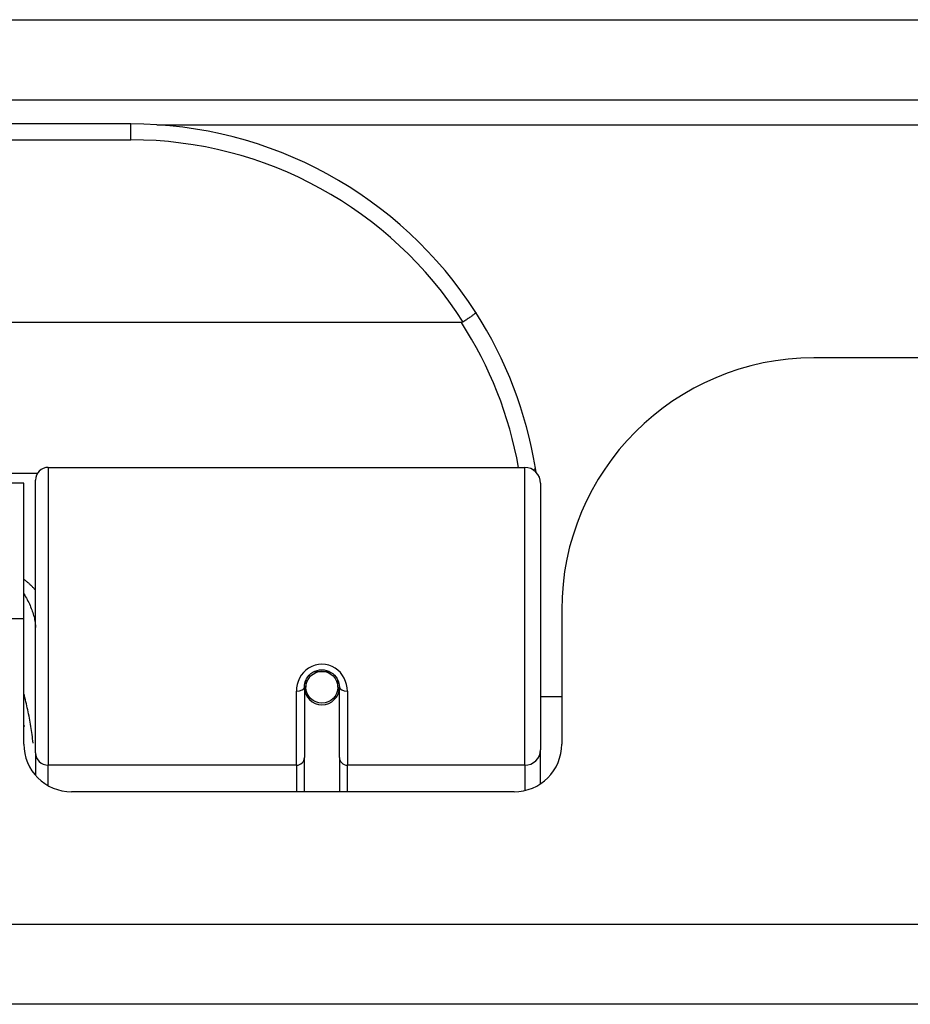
# Model space of a CAD drawing. Header units: inches. Extents: x 27 to 746, y 82 to 339.
# Tile 24 of 193: x 104.12 to 105.22, y 81.86 to 83.08. Entities that reach past the tile are written whole.
import ezdxf

# ---------------------------------------------------------------- set-up
doc = ezdxf.new("R2010")
doc.units = ezdxf.units.IN
doc.header["$MEASUREMENT"] = 0
doc.layers.add('Visible Edges(ANSI)', color=7, linetype='Continuous', lineweight=25)
doc.layers.add('Visible Tangent Edges(ANSI)', color=7, linetype='Continuous', lineweight=25)

msp = doc.modelspace()

# ---------------------------------------------------------------- linework, layer by layer
at = {"layer": 'Visible Edges(ANSI)'}
for p, q in [((99.2553, 82.9819), (171.0573, 82.9819)), ((104.2528, 82.9519), (102.7568, 82.9519)), ((104.6617, 82.7063), (102.3479, 82.7063)), ((123.0128, 82.6624), (105.0978, 82.6624)), ((104.1505, 82.5269), (104.74, 82.5269)), ((104.1203, 82.5074), (102.8893, 82.5074)), ((104.1203, 82.3394), (104.1203, 82.5074)), ((104.1347, 82.1735), (104.1347, 82.5112)), ((104.7597, 82.5072), (104.7597, 82.1773)), ((104.7858, 82.3504), (104.7858, 82.1845)), ((104.1203, 82.1845), (104.1203, 82.3394)), ((104.4694, 82.2638), (104.4694, 82.2548)), ((104.5087, 82.2548), (104.5087, 82.2638)), ((104.4674, 82.2548), (104.4674, 82.1678)), ((104.4675, 82.2524), (104.4695, 82.2524)), ((104.5086, 82.2524), (104.5106, 82.2524)), ((104.5107, 82.1678), (104.5107, 82.2548)), ((104.4733, 82.2429), (104.4709, 82.2429)), ((104.5072, 82.2429), (104.5048, 82.2429)), ((104.7858, 82.2429), (104.7597, 82.2429)), ((104.7597, 82.1355), (104.7597, 82.1773)), ((104.1347, 82.1735), (104.1347, 82.1458)), ((104.4674, 82.1254), (104.4674, 82.1678)), ((104.5107, 82.1678), (104.5107, 82.1254)), ((104.7268, 82.1254), (104.1794, 82.1254)), ((170.9588, 81.8624), (99.3538, 81.8624))]:
    msp.add_line(p, q, dxfattribs=at)
at = {"layer": 'Visible Edges(ANSI)', "flags": 128}
for points in [[(104.6795, 82.7188), (104.6795, 82.7187), (104.6794, 82.7185), (104.6793, 82.7183), (104.6791, 82.7181), (104.6789, 82.7178), (104.6785, 82.7175), (104.6781, 82.7171), (104.6777, 82.7167), (104.6772, 82.7162), (104.6766, 82.7158), (104.6759, 82.7153), (104.6752, 82.7147), (104.6745, 82.7141), (104.6737, 82.7136), (104.6728, 82.7129), (104.6719, 82.7123), (104.671, 82.7116), (104.67, 82.711), (104.669, 82.7103), (104.668, 82.7096), (104.667, 82.7089), (104.6659, 82.7082), (104.6648, 82.7075), (104.6638, 82.7068)], [(104.6638, 82.7068), (104.6637, 82.7068), (104.6636, 82.7067), (104.6635, 82.7067), (104.6634, 82.7066), (104.6634, 82.7066), (104.6633, 82.7065), (104.6632, 82.7065), (104.6631, 82.7065), (104.663, 82.7065), (104.6629, 82.7064), (104.6629, 82.7064), (104.6628, 82.7064), (104.6627, 82.7064), (104.6626, 82.7063), (104.6625, 82.7063), (104.6624, 82.7063), (104.6623, 82.7063), (104.6622, 82.7063), (104.6621, 82.7063), (104.6621, 82.7063), (104.662, 82.7063), (104.6619, 82.7063), (104.6618, 82.7063), (104.6617, 82.7063)], [(104.754, 82.5211), (104.754, 82.5213), (104.7539, 82.5216), (104.7539, 82.5218), (104.7539, 82.522), (104.7538, 82.5222), (104.7538, 82.5224), (104.7538, 82.5226), (104.7537, 82.5228), (104.7537, 82.523), (104.7537, 82.5232), (104.7536, 82.5234), (104.7536, 82.5236), (104.7536, 82.5238), (104.7535, 82.5241), (104.7535, 82.5243), (104.7535, 82.5245), (104.7534, 82.5247), (104.7534, 82.5249), (104.7534, 82.5251), (104.7533, 82.5253), (104.7533, 82.5255), (104.7533, 82.5257), (104.7532, 82.5259), (104.7532, 82.5261)], [(104.4674, 82.2548), (104.4676, 82.2574), (104.4681, 82.26), (104.4689, 82.2626), (104.47, 82.2651), (104.4715, 82.2675), (104.4733, 82.2696), (104.4755, 82.2716), (104.4778, 82.2733), (104.4805, 82.2746), (104.4832, 82.2756), (104.4861, 82.2762), (104.4891, 82.2764), (104.492, 82.2762), (104.4949, 82.2756), (104.4977, 82.2746), (104.5003, 82.2732), (104.5027, 82.2716), (104.5048, 82.2696), (104.5066, 82.2674), (104.5081, 82.2651), (104.5092, 82.2626), (104.51, 82.26), (104.5105, 82.2574), (104.5107, 82.2548)], [(104.1203, 82.2077), (104.1203, 82.2076), (104.1204, 82.2076), (104.1204, 82.2075), (104.1204, 82.2075), (104.1204, 82.2074), (104.1204, 82.2074), (104.1205, 82.2073), (104.1205, 82.2073), (104.1205, 82.2072), (104.1205, 82.2071), (104.1205, 82.2071), (104.1206, 82.207), (104.1206, 82.207), (104.1206, 82.2069), (104.1206, 82.2069), (104.1207, 82.2068), (104.1207, 82.2068), (104.1207, 82.2067), (104.1207, 82.2067), (104.1207, 82.2066), (104.1208, 82.2066), (104.1208, 82.2065), (104.1208, 82.2064), (104.1208, 82.2064)]]:
    msp.add_lwpolyline(points, dxfattribs=at)
at = {"layer": 'Visible Edges(ANSI)'}
msp.add_circle((104.4891, 82.2548), 0.0197, dxfattribs=at)
for centre, radius, start, end in [((104.2528, 82.445), 0.5069, 32.6858, 90), ((104.2528, 82.445), 0.5069, 9.2068, 32.6858), ((105.0978, 82.3504), 0.312, 90, 180), ((104.1505, 82.5112), 0.0157, 90, 180), ((104.74, 82.5072), 0.0197, 0, 90), ((104.4891, 82.2548), 0.0217, 180, 0), ((104.1794, 82.1845), 0.0591, 180, 270), ((104.7268, 82.1845), 0.0591, 270, 0)]:
    msp.add_arc(centre, radius, start, end, dxfattribs=at)
for start_param, end_param in [(3.444465, 3.571292), (5.853486, 5.980313)]:
    msp.add_ellipse((104.4891, 82.2629), major_axis=(0.0217, 0), ratio=0.267949, start_param=start_param, end_param=end_param, dxfattribs=at)
at = {"layer": 'Visible Tangent Edges(ANSI)'}
for p, q in [((99.2553, 83.0809), (170.2902, 83.0809)), ((104.2528, 82.9322), (104.2528, 82.9519)), ((104.2847, 82.9509), (123.826, 82.9509)), ((102.7568, 82.9322), (104.2528, 82.9322)), ((104.137, 82.5192), (102.8727, 82.5192)), ((104.1505, 82.5269), (104.1505, 82.1583)), ((104.74, 82.1583), (104.74, 82.5269)), ((104.1203, 82.3394), (102.8893, 82.3394)), ((104.48, 82.2744), (104.4981, 82.2744)), ((104.4576, 82.1583), (104.4576, 82.2501)), ((104.5206, 82.2501), (104.5206, 82.1583)), ((104.4576, 82.1583), (104.1505, 82.1583)), ((104.1505, 82.1329), (104.1505, 82.1583)), ((104.4576, 82.1583), (104.4576, 82.1254)), ((104.74, 82.1583), (104.5206, 82.1583)), ((104.5206, 82.1254), (104.5206, 82.1583)), ((104.74, 82.1583), (104.74, 82.1269)), ((99.3538, 81.9614), (170.9588, 81.9614))]:
    msp.add_line(p, q, dxfattribs=at)
at = {"layer": 'Visible Tangent Edges(ANSI)', "flags": 128}
for points in [[(104.1347, 82.3749), (104.1342, 82.3755), (104.1337, 82.3761), (104.1332, 82.3767), (104.1327, 82.3772), (104.1321, 82.3778), (104.1316, 82.3784), (104.131, 82.379), (104.1305, 82.3796), (104.1299, 82.3801), (104.1293, 82.3807), (104.1287, 82.3813), (104.1281, 82.3818), (104.1275, 82.3824), (104.1269, 82.383), (104.1263, 82.3835), (104.1257, 82.3841), (104.125, 82.3846), (104.1244, 82.3851), (104.1237, 82.3857), (104.1231, 82.3862), (104.1224, 82.3867), (104.1217, 82.3872), (104.121, 82.3878), (104.1203, 82.3883)], [(104.1203, 82.3703), (104.1214, 82.3686), (104.1225, 82.3668), (104.1235, 82.365), (104.1245, 82.3633), (104.1254, 82.3615), (104.1263, 82.3597), (104.1272, 82.3579), (104.128, 82.3561), (104.1287, 82.3542), (104.1295, 82.3524), (104.1301, 82.3507), (104.1308, 82.3489), (104.1314, 82.3471), (104.1319, 82.3453), (104.1324, 82.3436), (104.1329, 82.3418), (104.1333, 82.3401), (104.1337, 82.3384), (104.134, 82.3367), (104.1343, 82.335), (104.1345, 82.3334), (104.1346, 82.3317), (104.1347, 82.3301), (104.1347, 82.3286)], [(104.5206, 82.2501), (104.5203, 82.2541), (104.5196, 82.2581), (104.5184, 82.2621), (104.5167, 82.2659), (104.5146, 82.2695), (104.512, 82.2729), (104.5089, 82.2759), (104.5054, 82.2784), (104.5016, 82.2805), (104.4976, 82.282), (104.4934, 82.283), (104.4891, 82.2833), (104.4848, 82.283), (104.4806, 82.2821), (104.4765, 82.2805), (104.4727, 82.2785), (104.4693, 82.2759), (104.4662, 82.2729), (104.4636, 82.2696), (104.4614, 82.2659), (104.4597, 82.2621), (104.4585, 82.2581), (104.4578, 82.2541), (104.4576, 82.2501)], [(104.1318, 82.1857), (104.1315, 82.1883), (104.1312, 82.1909), (104.1309, 82.1935), (104.1305, 82.1961), (104.1302, 82.1987), (104.1298, 82.2013), (104.1294, 82.2038), (104.129, 82.2064), (104.1286, 82.209), (104.1281, 82.2115), (104.1277, 82.2141), (104.1272, 82.2166), (104.1267, 82.2192), (104.1262, 82.2217), (104.1257, 82.2243), (104.1252, 82.2268), (104.1246, 82.2293), (104.1241, 82.2318), (104.1235, 82.2343), (104.1229, 82.2369), (104.1223, 82.2394), (104.1216, 82.2419), (104.121, 82.2444), (104.1203, 82.2468)]]:
    msp.add_lwpolyline(points, dxfattribs=at)
at = {"layer": 'Visible Tangent Edges(ANSI)'}
for centre, start, end in [((104.2528, 82.445), 32.4989, 90), ((104.2528, 82.4413), 10.1223, 32.9448)]:
    msp.add_arc(centre, 0.4872, start, end, dxfattribs=at)
for centre, major_axis, ratio, start_param, end_param in [((104.7338, 82.523), (0.0194, 0.0031), 0.187438, 5.738696, 6.283185), ((104.4576, 82.2548), (0.00984, 0), 0.476565, 4.712389, 6.283185), ((104.5206, 82.2548), (-0.00984, 0), 0.476565, 0, 1.570796), ((104.74, 82.1773), (0.0197, 0), 0.965926, 4.712389, 6.283185), ((104.1505, 82.1735), (-0.0157, 0), 0.965926, 0, 1.570796), ((104.4576, 82.1678), (0.00984, 0), 0.965926, 4.712389, 6.283185), ((104.5206, 82.1678), (-0.00984, 0), 0.965926, 0, 1.570796)]:
    msp.add_ellipse(centre, major_axis=major_axis, ratio=ratio, start_param=start_param, end_param=end_param, dxfattribs=at)

doc.saveas('drawing.dxf')
